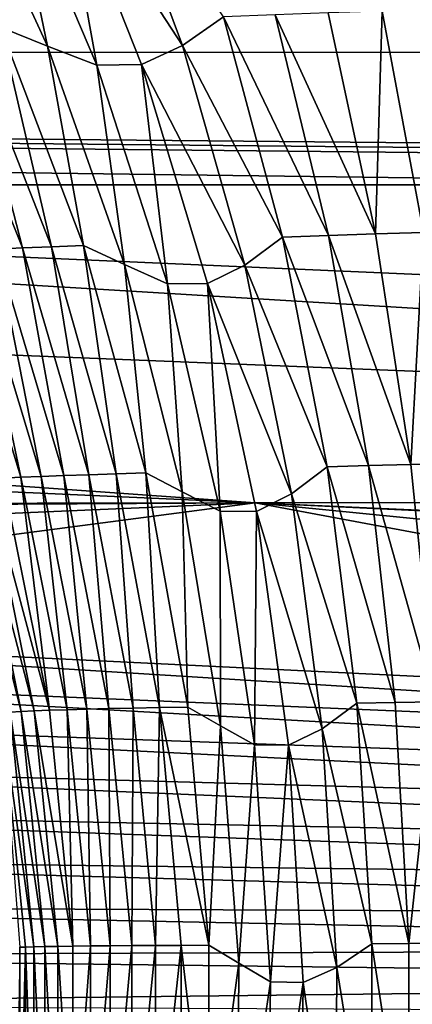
# Model space of a CAD drawing. Header units: metres. Extents: x -139 to 105, y -30 to 40.
# Tile 95 of 153: x 20.01 to 23.46, y 0.53 to 9.19. Entities that reach past the tile are written whole.
import ezdxf

# ---------------------------------------------------------------- set-up
doc = ezdxf.new("R2010")
doc.units = ezdxf.units.M
doc.layers.add('solid_150_SW0003', color=7, linetype='CONTINUOUS')

msp = doc.modelspace()

# ---------------------------------------------------------------- linework, layer by layer
at = {"layer": 'solid_150_SW0003'}
for points in [[(19.846334, 9.125287, 96.543594), (20.25774, 8.958649, 96.237122), (19.416428, 10.780293, 95.360107)], [(19.916183, 10.615851, 95.066818), (19.416428, 10.780293, 95.360107), (20.25774, 8.958649, 96.237122)], [(21.444942, 8.963473, 95.300385), (20.762905, 10.794568, 94.313988), (20.359657, 10.625277, 94.718719)], [(21.80629, 9.214456, 94.930283), (20.762905, 10.794568, 94.313988), (21.444942, 8.963473, 95.300385)], [(20.359657, 10.625277, 94.718719), (19.916183, 10.615851, 95.066818), (20.692442, 8.789827, 95.96756)], [(20.692442, 8.789827, 95.96756), (19.916183, 10.615851, 95.066818), (20.25774, 8.958649, 96.237122)], [(21.083805, 8.796091, 95.655754), (20.359657, 10.625277, 94.718719), (20.692442, 8.789827, 95.96756)], [(21.444942, 8.963473, 95.300385), (20.359657, 10.625277, 94.718719), (21.083805, 8.796091, 95.655754)], [(64.66449, 9.981996, 53.299942), (-63.774857, 8.925579, 53.317829), (-64.687065, 10.018295, 53.301311)], [(64.66449, 9.981996, 53.299942), (63.762691, 8.894368, 53.320061), (-63.774857, 8.925579, 53.317829)], [(22.725595, 9.25009, 94.502533), (23.140074, 7.306851, 95.370796), (23.20072, 9.266084, 94.328644)], [(23.140074, 7.306851, 95.370796), (23.562931, 7.319855, 95.204948), (23.20072, 9.266084, 94.328644)], [(23.20072, 9.266084, 94.328644), (23.562931, 7.319855, 95.204948), (23.683887, 9.281281, 94.178955)], [(22.32432, 7.277895, 95.773148), (21.80629, 9.214456, 94.930283), (21.444942, 8.963473, 95.300385)], [(22.259954, 9.232857, 94.702362), (21.80629, 9.214456, 94.930283), (22.726563, 7.292851, 95.55983)], [(22.726563, 7.292851, 95.55983), (21.80629, 9.214456, 94.930283), (22.32432, 7.277895, 95.773148)], [(22.259954, 9.232857, 94.702362), (23.140074, 7.306851, 95.370796), (22.725595, 9.25009, 94.502533)], [(22.259954, 9.232857, 94.702362), (22.726563, 7.292851, 95.55983), (23.140074, 7.306851, 95.370796)], [(19.541624, 9.111623, 96.952873), (19.267965, 9.099034, 97.381958), (20.03849, 7.184062, 97.965111)], [(20.03849, 7.184062, 97.965111), (19.267965, 9.099034, 97.381958), (19.808496, 7.173986, 98.357414)], [(20.293367, 7.194322, 97.587097), (19.846334, 9.125287, 96.543594), (19.541624, 9.111623, 96.952873)], [(20.293367, 7.194322, 97.587097), (19.541624, 9.111623, 96.952873), (20.03849, 7.184062, 97.965111)], [(19.846334, 9.125287, 96.543594), (20.573467, 7.205577, 97.226196), (20.25774, 8.958649, 96.237122)], [(20.293367, 7.194322, 97.587097), (20.573467, 7.205577, 97.226196), (19.846334, 9.125287, 96.543594)], [(-63.774857, 8.925579, 53.317829), (51, 7.738884, 53.472565), (28.249552, 7.738884, 53.472565)], [(56.988689, 7.738884, 53.472565), (51, 7.738884, 53.472565), (-63.774857, 8.925579, 53.317829)], [(-63.774857, 8.925579, 53.317829), (28.249552, 7.738884, 53.472565), (5.499403, 7.738884, 53.472565)], [(62.977596, 7.738884, 53.472565), (56.988689, 7.738884, 53.472565), (-63.774857, 8.925579, 53.317829)], [(63.762691, 8.894368, 53.320061), (62.977596, 7.738884, 53.472565), (-63.774857, 8.925579, 53.317829)], [(20.573467, 7.205577, 97.226196), (20.934462, 7.037321, 96.943665), (20.25774, 8.958649, 96.237122)], [(20.692442, 8.789827, 95.96756), (20.25774, 8.958649, 96.237122), (20.934462, 7.037321, 96.943665)], [(21.992743, 7.031971, 96.094742), (21.444942, 8.963473, 95.300385), (21.083805, 8.796091, 95.655754)], [(22.32432, 7.277895, 95.773148), (21.444942, 8.963473, 95.300385), (21.992743, 7.031971, 96.094742)], [(21.083805, 8.796091, 95.655754), (20.692442, 8.789827, 95.96756), (21.31399, 6.866625, 96.690109)], [(21.31399, 6.866625, 96.690109), (20.692442, 8.789827, 95.96756), (20.934462, 7.037321, 96.943665)], [(21.663406, 6.869422, 96.407402), (21.083805, 8.796091, 95.655754), (21.31399, 6.866625, 96.690109)], [(21.992743, 7.031971, 96.094742), (21.083805, 8.796091, 95.655754), (21.663406, 6.869422, 96.407402)], [(-40, 7.738527, 53.471039), (-17.250448, 7.738884, 53.472565), (22.083536, 4.941206, 54.108391)], [(-40, 7.738527, 53.471039), (22.083536, 4.941206, 54.108391), (-6.669148, 4.898013, 54.135044)], [(-17.250448, 7.738884, 53.472565), (51.000877, 4.99136, 54.07505), (22.083536, 4.941206, 54.108391)], [(-17.250448, 7.738884, 53.472565), (5.499403, 7.738884, 53.472565), (51.000877, 4.99136, 54.07505)], [(5.499403, 7.738884, 53.472565), (51.00008, 5.748713, 53.899273), (51.000877, 4.99136, 54.07505)], [(5.499403, 7.738884, 53.472565), (28.249552, 7.738884, 53.472565), (51.00008, 5.748713, 53.899273)], [(22.715206, 5.258152, 96.410484), (22.32432, 7.277895, 95.773148), (21.992743, 7.031971, 96.094742)], [(22.726563, 7.292851, 95.55983), (22.32432, 7.277895, 95.773148), (23.078651, 5.269233, 96.20842)], [(23.078651, 5.269233, 96.20842), (22.32432, 7.277895, 95.773148), (22.715206, 5.258152, 96.410484)], [(22.726563, 7.292851, 95.55983), (23.452829, 5.279575, 96.027771), (23.140074, 7.306851, 95.370796)], [(22.726563, 7.292851, 95.55983), (23.078651, 5.269233, 96.20842), (23.452829, 5.279575, 96.027771)], [(23.140074, 7.306851, 95.370796), (23.452829, 5.279575, 96.027771), (23.562931, 7.319855, 95.204948)], [(23.452829, 5.279575, 96.027771), (23.836248, 5.289167, 95.868248), (23.562931, 7.319855, 95.204948)], [(20.293367, 7.194322, 97.587097), (20.03849, 7.184062, 97.965111), (20.620399, 5.1889, 98.40564)], [(20.860943, 5.196406, 98.066216), (20.573467, 7.205577, 97.226196), (20.293367, 7.194322, 97.587097)], [(20.860943, 5.196406, 98.066216), (20.293367, 7.194322, 97.587097), (20.620399, 5.1889, 98.40564)], [(20.573467, 7.205577, 97.226196), (21.122356, 5.204832, 97.741882), (20.934462, 7.037321, 96.943665)], [(20.860943, 5.196406, 98.066216), (21.122356, 5.204832, 97.741882), (20.573467, 7.205577, 97.226196)], [(19.602385, 7.163792, 98.762199), (19.419067, 7.153244, 99.177795), (20.024426, 5.166256, 99.498077)], [(20.024426, 5.166256, 99.498077), (19.419067, 7.153244, 99.177795), (19.866917, 5.157908, 99.882553)], [(19.808496, 7.173986, 98.357414), (19.602385, 7.163792, 98.762199), (20.202375, 5.174047, 99.122902)], [(20.202375, 5.174047, 99.122902), (19.602385, 7.163792, 98.762199), (20.024426, 5.166256, 99.498077)], [(20.03849, 7.184062, 97.965111), (19.808496, 7.173986, 98.357414), (20.400942, 5.181546, 98.758324)], [(20.400942, 5.181546, 98.758324), (19.808496, 7.173986, 98.357414), (20.202375, 5.174047, 99.122902)], [(20.620399, 5.1889, 98.40564), (20.03849, 7.184062, 97.965111), (20.400942, 5.181546, 98.758324)], [(21.122356, 5.204832, 97.741882), (21.441887, 5.037389, 97.473999), (20.934462, 7.037321, 96.943665)], [(21.31399, 6.866625, 96.690109), (20.934462, 7.037321, 96.943665), (21.441887, 5.037389, 97.473999)], [(22.40267, 5.021392, 96.690208), (21.992743, 7.031971, 96.094742), (21.663406, 6.869422, 96.407402)], [(22.715206, 5.258152, 96.410484), (21.992743, 7.031971, 96.094742), (22.40267, 5.021392, 96.690208)], [(21.663406, 6.869422, 96.407402), (21.31399, 6.866625, 96.690109), (21.776756, 4.867288, 97.228729)], [(21.776756, 4.867288, 97.228729), (21.31399, 6.866625, 96.690109), (21.441887, 5.037389, 97.473999)], [(22.094725, 4.866398, 96.96756), (21.663406, 6.869422, 96.407402), (21.776756, 4.867288, 97.228729)], [(22.40267, 5.021392, 96.690208), (21.663406, 6.869422, 96.407402), (22.094725, 4.866398, 96.96756)], [(23.452829, 5.279575, 96.027771), (23.662468, 3.19203, 96.469208), (23.836248, 5.289167, 95.868248)], [(20.860943, 5.196406, 98.066216), (20.620399, 5.1889, 98.40564), (21.010736, 3.136258, 98.701218)], [(21.24157, 3.140708, 98.387672), (21.122356, 5.204832, 97.741882), (20.860943, 5.196406, 98.066216)], [(21.24157, 3.140708, 98.387672), (20.860943, 5.196406, 98.066216), (21.010736, 3.136258, 98.701218)], [(21.122356, 5.204832, 97.741882), (21.490391, 3.146, 98.087898), (21.441887, 5.037389, 97.473999)], [(21.24157, 3.140708, 98.387672), (21.490391, 3.146, 98.087898), (21.122356, 5.204832, 97.741882)], [(22.977209, 3.178768, 96.83847), (22.715206, 5.258152, 96.410484), (22.40267, 5.021392, 96.690208)], [(23.078651, 5.269233, 96.20842), (22.715206, 5.258152, 96.410484), (23.314651, 3.185658, 96.644081)], [(23.314651, 3.185658, 96.644081), (22.715206, 5.258152, 96.410484), (22.977209, 3.178768, 96.83847)], [(23.078651, 5.269233, 96.20842), (23.662468, 3.19203, 96.469208), (23.452829, 5.279575, 96.027771)], [(23.078651, 5.269233, 96.20842), (23.314651, 3.185658, 96.644081), (23.662468, 3.19203, 96.469208)], [(20.025551, 3.106226, 100.807747), (19.612604, 5.139673, 100.673988), (19.515713, 5.130038, 101.078461)], [(20.025551, 3.106226, 100.807747), (19.515713, 5.130038, 101.078461), (19.930408, 3.10027, 101.185333)], [(20.140886, 3.112026, 100.435715), (19.729692, 5.149023, 100.274971), (19.612604, 5.139673, 100.673988)], [(20.140886, 3.112026, 100.435715), (19.612604, 5.139673, 100.673988), (20.025551, 3.106226, 100.807747)], [(20.276052, 3.117553, 100.070358), (19.866917, 5.157908, 99.882553), (19.729692, 5.149023, 100.274971)], [(20.276052, 3.117553, 100.070358), (19.729692, 5.149023, 100.274971), (20.140886, 3.112026, 100.435715)], [(20.024426, 5.166256, 99.498077), (19.866917, 5.157908, 99.882553), (20.276052, 3.117553, 100.070358)], [(20.202375, 5.174047, 99.122902), (20.024426, 5.166256, 99.498077), (20.430849, 3.122704, 99.71299)], [(20.430849, 3.122704, 99.71299), (20.024426, 5.166256, 99.498077), (20.276052, 3.117553, 100.070358)], [(20.400942, 5.181546, 98.758324), (20.202375, 5.174047, 99.122902), (20.605074, 3.12743, 99.364929)], [(20.605074, 3.12743, 99.364929), (20.202375, 5.174047, 99.122902), (20.430849, 3.122704, 99.71299)], [(20.620399, 5.1889, 98.40564), (20.400942, 5.181546, 98.758324), (20.79846, 3.13193, 99.027321)], [(20.79846, 3.13193, 99.027321), (20.400942, 5.181546, 98.758324), (20.605074, 3.12743, 99.364929)], [(21.010736, 3.136258, 98.701218), (20.620399, 5.1889, 98.40564), (20.79846, 3.13193, 99.027321)], [(21.490391, 3.146, 98.087898), (21.777742, 2.981662, 97.825333), (21.441887, 5.037389, 97.473999)], [(21.776756, 4.867288, 97.228729), (21.441887, 5.037389, 97.473999), (21.777742, 2.981662, 97.825333)], [(-4.525807, 4.792514, 54.159653), (-6.669148, 4.898013, 54.135044), (22.083536, 4.941206, 54.108391)], [(6.290022, 4.260521, 54.283733), (-4.525807, 4.792514, 54.159653), (22.083536, 4.941206, 54.108391)], [(22.083536, 4.941206, 54.108391), (14.002812, 3.881783, 54.37207), (6.290022, 4.260521, 54.283733)], [(22.083536, 4.941206, 54.108391), (32.644566, 2.969643, 54.584759), (14.002812, 3.881783, 54.37207)], [(50.999462, 3.643037, 54.400223), (22.083536, 4.941206, 54.108391), (51.000877, 4.99136, 54.07505)], [(51.000469, 2.075848, 54.793076), (32.644566, 2.969643, 54.584759), (22.083536, 4.941206, 54.108391)], [(50.999355, 3.556983, 54.421402), (51.000469, 2.075848, 54.793076), (22.083536, 4.941206, 54.108391)], [(50.999462, 3.643037, 54.400223), (50.999355, 3.556983, 54.421402), (22.083536, 4.941206, 54.108391)], [(22.672966, 2.954824, 97.083466), (22.40267, 5.021392, 96.690208), (22.094725, 4.866398, 96.96756)], [(22.977209, 3.178768, 96.83847), (22.40267, 5.021392, 96.690208), (22.672966, 2.954824, 97.083466)], [(22.078756, 2.81446, 97.580627), (21.776756, 4.867288, 97.228729), (21.777742, 2.981662, 97.825333)], [(22.094725, 4.866398, 96.96756), (21.776756, 4.867288, 97.228729), (22.078756, 2.81446, 97.580627)], [(22.375927, 2.809763, 97.333244), (22.094725, 4.866398, 96.96756), (22.078756, 2.81446, 97.580627)], [(22.672966, 2.954824, 97.083466), (22.094725, 4.866398, 96.96756), (22.375927, 2.809763, 97.333244)], [(32.577953, 2.722147, 54.636967), (14.002812, 3.881783, 54.37207), (32.644566, 2.969643, 54.584759)], [(14.094259, 3.500864, 54.45079), (14.002812, 3.881783, 54.37207), (32.577953, 2.722147, 54.636967)], [(14.094259, 3.500864, 54.45079), (32.577953, 2.722147, 54.636967), (32.679749, 2.451223, 54.69775)], [(14.261586, 3.096606, 54.540394), (14.094259, 3.500864, 54.45079), (32.679749, 2.451223, 54.69775)], [(20.482115, 1.043466, 100.164856), (20.276052, 3.117553, 100.070358), (20.140886, 3.112026, 100.435715)], [(20.430849, 3.122704, 99.71299), (20.276052, 3.117553, 100.070358), (20.482115, 1.043466, 100.164856)], [(20.605074, 3.12743, 99.364929), (20.430849, 3.122704, 99.71299), (20.635485, 1.045237, 99.821136)], [(20.635485, 1.045237, 99.821136), (20.430849, 3.122704, 99.71299), (20.482115, 1.043466, 100.164856)], [(20.79846, 3.13193, 99.027321), (20.605074, 3.12743, 99.364929), (20.80777, 1.046717, 99.48671)], [(20.80777, 1.046717, 99.48671), (20.605074, 3.12743, 99.364929), (20.635485, 1.045237, 99.821136)], [(21.010736, 3.136258, 98.701218), (20.79846, 3.13193, 99.027321), (20.998482, 1.048034, 99.162666)], [(20.998482, 1.048034, 99.162666), (20.79846, 3.13193, 99.027321), (20.80777, 1.046717, 99.48671)], [(21.207071, 1.049155, 98.849915), (21.010736, 3.136258, 98.701218), (20.998482, 1.048034, 99.162666)], [(21.24157, 3.140708, 98.387672), (21.010736, 3.136258, 98.701218), (21.207071, 1.049155, 98.849915)], [(21.432961, 1.050368, 98.549385), (21.24157, 3.140708, 98.387672), (21.207071, 1.049155, 98.849915)], [(21.24157, 3.140708, 98.387672), (21.675432, 1.052344, 98.261978), (21.490391, 3.146, 98.087898)], [(21.432961, 1.050368, 98.549385), (21.675432, 1.052344, 98.261978), (21.24157, 3.140708, 98.387672)], [(21.490391, 3.146, 98.087898), (21.675432, 1.052344, 98.261978), (21.777742, 2.981662, 97.825333)], [(23.108904, 1.063621, 97.05397), (22.977209, 3.178768, 96.83847), (22.672966, 2.954824, 97.083466)], [(23.314651, 3.185658, 96.644081), (22.977209, 3.178768, 96.83847), (23.433283, 1.06613, 96.863525)], [(23.433283, 1.06613, 96.863525), (22.977209, 3.178768, 96.83847), (23.108904, 1.063621, 97.05397)], [(23.314651, 3.185658, 96.644081), (23.433283, 1.06613, 96.863525), (23.662468, 3.19203, 96.469208)], [(23.433283, 1.06613, 96.863525), (23.767851, 1.068342, 96.69162), (23.662468, 3.19203, 96.469208)], [(14.261586, 3.096606, 54.540394), (32.679749, 2.451223, 54.69775), (32.762043, 2.173277, 54.762878)], [(14.397329, 2.681031, 54.636993), (14.261586, 3.096606, 54.540394), (32.762043, 2.173277, 54.762878)], [(20.139475, 1.037222, 101.239098), (19.930408, 3.10027, 101.185333), (19.855923, 3.094463, 101.567459)], [(20.066116, 1.035163, 101.607735), (19.855923, 3.094463, 101.567459), (20.014114, 1.033302, 101.979935)], [(20.139475, 1.037222, 101.239098), (19.855923, 3.094463, 101.567459), (20.066116, 1.035163, 101.607735)], [(20.233656, 1.039375, 100.875053), (20.025551, 3.106226, 100.807747), (19.930408, 3.10027, 101.185333)], [(20.233656, 1.039375, 100.875053), (19.930408, 3.10027, 101.185333), (20.139475, 1.037222, 101.239098)], [(20.348043, 1.041471, 100.516594), (20.140886, 3.112026, 100.435715), (20.025551, 3.106226, 100.807747)], [(20.348043, 1.041471, 100.516594), (20.025551, 3.106226, 100.807747), (20.233656, 1.039375, 100.875053)], [(20.482115, 1.043466, 100.164856), (20.140886, 3.112026, 100.435715), (20.348043, 1.041471, 100.516594)], [(21.675432, 1.052344, 98.261978), (21.94006, 0.893166, 97.995277), (21.777742, 2.981662, 97.825333)], [(22.078756, 2.81446, 97.580627), (21.777742, 2.981662, 97.825333), (21.94006, 0.893166, 97.995277)], [(22.802094, 0.855566, 97.271614), (22.672966, 2.954824, 97.083466), (22.375927, 2.809763, 97.333244)], [(23.108904, 1.063621, 97.05397), (22.672966, 2.954824, 97.083466), (22.802094, 0.855566, 97.271614)], [(22.218187, 0.730934, 97.743263), (22.078756, 2.81446, 97.580627), (21.94006, 0.893166, 97.995277)], [(22.375927, 2.809763, 97.333244), (22.078756, 2.81446, 97.580627), (22.218187, 0.730934, 97.743263)], [(22.505362, 0.722407, 97.501778), (22.375927, 2.809763, 97.333244), (22.218187, 0.730934, 97.743263)], [(22.802094, 0.855566, 97.271614), (22.375927, 2.809763, 97.333244), (22.505362, 0.722407, 97.501778)], [(14.397329, 2.681031, 54.636993), (32.762043, 2.173277, 54.762878), (32.824844, 1.89009, 54.831486)], [(14.5015, 2.257008, 54.739197), (14.397329, 2.681031, 54.636993), (32.824844, 1.89009, 54.831486)], [(14.5015, 2.257008, 54.739197), (32.824844, 1.89009, 54.831486), (32.868729, 1.603251, 54.902828)], [(14.575049, 1.8271, 54.845802), (14.5015, 2.257008, 54.739197), (32.868729, 1.603251, 54.902828)], [(14.575049, 1.8271, 54.845802), (32.868729, 1.603251, 54.902828), (32.896999, 1.314179, 54.976299)], [(14.623325, 1.393599, 54.955837), (14.575049, 1.8271, 54.845802), (32.896999, 1.314179, 54.976299)], [(14.623325, 1.393599, 54.955837), (32.896999, 1.314179, 54.976299), (32.913334, 1.024209, 55.051365)], [(14.652261, 0.958658, 55.068428), (14.623325, 1.393599, 54.955837), (32.913334, 1.024209, 55.051365)], [(20.233728, -1.038564, 100.875069), (20.233656, 1.039375, 100.875053), (20.139475, 1.037222, 101.239098)], [(20.348137, -1.040226, 100.516617), (20.348043, 1.041471, 100.516594), (20.233656, 1.039375, 100.875053)], [(20.348137, -1.040226, 100.516617), (20.233656, 1.039375, 100.875053), (20.233728, -1.038564, 100.875069)], [(20.482225, -1.041824, 100.164894), (20.482115, 1.043466, 100.164856), (20.348043, 1.041471, 100.516594)], [(20.482225, -1.041824, 100.164894), (20.348043, 1.041471, 100.516594), (20.348137, -1.040226, 100.516617)], [(20.635485, 1.045237, 99.821136), (20.482115, 1.043466, 100.164856), (20.482225, -1.041824, 100.164894)], [(20.635599, -1.043495, 99.821182), (20.635485, 1.045237, 99.821136), (20.482225, -1.041824, 100.164894)], [(20.80777, 1.046717, 99.48671), (20.635485, 1.045237, 99.821136), (20.635599, -1.043495, 99.821182)], [(20.807865, -1.045322, 99.486755), (20.80777, 1.046717, 99.48671), (20.635599, -1.043495, 99.821182)], [(20.998482, 1.048034, 99.162666), (20.80777, 1.046717, 99.48671), (20.807865, -1.045322, 99.486755)], [(20.998545, -1.047246, 99.162689), (20.998482, 1.048034, 99.162666), (20.807865, -1.045322, 99.486755)], [(21.207071, 1.049155, 98.849915), (20.998482, 1.048034, 99.162666), (20.998545, -1.047246, 99.162689)], [(21.207085, -1.049391, 98.849907), (21.207071, 1.049155, 98.849915), (20.998545, -1.047246, 99.162689)], [(21.432961, 1.050368, 98.549385), (21.207071, 1.049155, 98.849915), (21.207085, -1.049391, 98.849907)], [(21.432934, -1.051474, 98.549339), (21.432961, 1.050368, 98.549385), (21.207085, -1.049391, 98.849907)], [(21.432934, -1.051474, 98.549339), (21.67543, -1.052878, 98.261955), (21.432961, 1.050368, 98.549385)], [(21.432961, 1.050368, 98.549385), (21.67543, -1.052878, 98.261955), (21.675432, 1.052344, 98.261978)], [(21.675432, 1.052344, 98.261978), (21.67543, -1.052878, 98.261955), (21.94006, 0.893166, 97.995277)], [(23.108925, -1.063411, 97.053986), (23.108904, 1.063621, 97.05397), (22.802094, 0.855566, 97.271614)], [(23.433283, 1.06613, 96.863525), (23.108904, 1.063621, 97.05397), (23.433319, -1.06535, 96.863564)], [(23.433319, -1.06535, 96.863564), (23.108904, 1.063621, 97.05397), (23.108925, -1.063411, 97.053986)], [(23.433283, 1.06613, 96.863525), (23.433319, -1.06535, 96.863564), (23.767851, 1.068342, 96.69162)], [(23.433319, -1.06535, 96.863564), (23.767887, -1.067362, 96.691673), (23.767851, 1.068342, 96.69162)], [(14.652261, 0.958658, 55.068428), (32.913334, 1.024209, 55.051365), (32.918121, 0.734124, 55.12767)], [(14.662449, 0.523535, 55.183018), (14.652261, 0.958658, 55.068428), (32.918121, 0.734124, 55.12767)], [(20.014143, -1.033444, 101.979935), (20.014114, 1.033302, 101.979935), (19.983335, -1.031711, 102.354416)], [(20.066116, 1.035163, 101.607735), (20.014114, 1.033302, 101.979935), (20.014143, -1.033444, 101.979935)], [(20.066153, -1.035156, 101.607735), (20.066116, 1.035163, 101.607735), (20.014143, -1.033444, 101.979935)], [(20.139526, -1.036872, 101.239105), (20.139475, 1.037222, 101.239098), (20.066116, 1.035163, 101.607735)], [(20.139526, -1.036872, 101.239105), (20.066116, 1.035163, 101.607735), (20.066153, -1.035156, 101.607735)], [(20.233728, -1.038564, 100.875069), (20.139475, 1.037222, 101.239098), (20.139526, -1.036872, 101.239105)], [(21.67543, -1.052878, 98.261955), (21.926996, -1.20507, 97.981575), (21.94006, 0.893166, 97.995277)], [(22.218187, 0.730934, 97.743263), (21.94006, 0.893166, 97.995277), (21.926996, -1.20507, 97.981575)], [(22.788624, -1.253089, 97.251945), (22.802094, 0.855566, 97.271614), (22.505362, 0.722407, 97.501778)], [(23.108925, -1.063411, 97.053986), (22.802094, 0.855566, 97.271614), (22.788624, -1.253089, 97.251945)], [(14.662449, 0.523535, 55.183018), (32.918121, 0.734124, 55.12767), (32.909569, 0.444343, 55.205002)], [(22.193422, -1.360498, 97.71434), (22.218187, 0.730934, 97.743263), (21.926996, -1.20507, 97.981575)], [(22.505362, 0.722407, 97.501778), (22.218187, 0.730934, 97.743263), (22.193422, -1.360498, 97.71434)], [(22.481524, -1.372784, 97.470695), (22.505362, 0.722407, 97.501778), (22.193422, -1.360498, 97.71434)], [(22.788624, -1.253089, 97.251945), (22.505362, 0.722407, 97.501778), (22.481524, -1.372784, 97.470695)]]:
    msp.add_3dface(points, dxfattribs=at)

doc.saveas('drawing.dxf')
